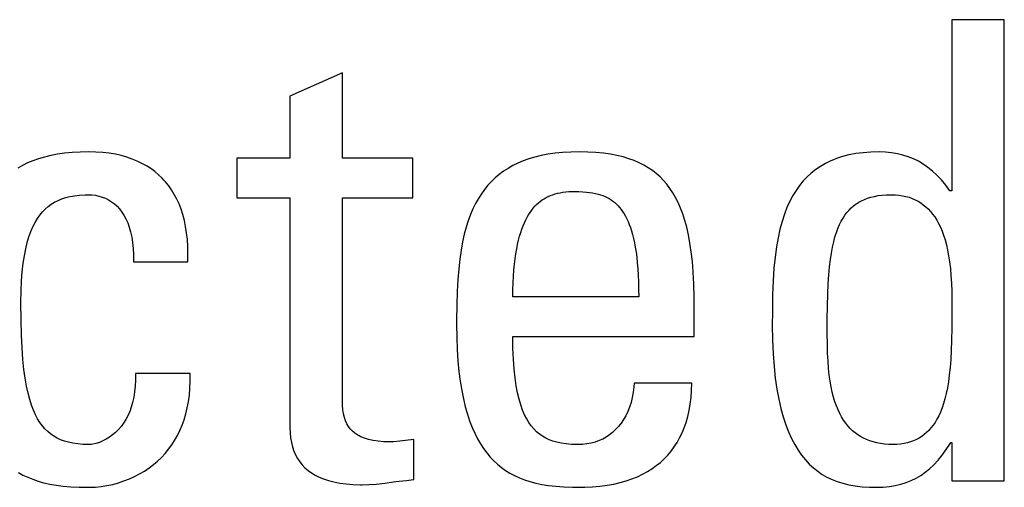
# Model space of a CAD drawing. Extents: x -837 to -216, y -123 to 601.
# Tile 34 of 136: x -531.95 to -528.42, y 156.51 to 158.19. Entities that reach past the tile are written whole.
import ezdxf

# ---------------------------------------------------------------- set-up
doc = ezdxf.new("R2010")
doc.units = 0
doc.header["$LTSCALE"] = 23.1
doc.layers.add('HEATSINK_AM_0', color=7, linetype='CONTINUOUS')

msp = doc.modelspace()

# ---------------------------------------------------------------- linework, layer by layer
at = {"layer": 'HEATSINK_AM_0', "color": 7}
for p, q in [((-528.4154, 158.1886), (-528.6034, 158.1886)), ((-528.6034, 158.1886), (-528.6034, 157.5741)), ((-528.4154, 156.533), (-528.4154, 158.1886)), ((-530.7902, 157.9983), (-530.9782, 157.9135)), ((-530.7902, 157.691), (-530.7902, 157.9983)), ((-530.9782, 157.9135), (-530.9782, 157.691)), ((-531.8588, 157.6955), (-531.8801, 157.6893)), ((-531.8361, 157.701), (-531.8588, 157.6955)), ((-531.8121, 157.7055), (-531.8361, 157.701)), ((-531.7866, 157.7091), (-531.8121, 157.7055)), ((-531.7596, 157.7118), (-531.7866, 157.7091)), ((-531.7308, 157.7134), (-531.7596, 157.7118)), ((-531.7004, 157.714), (-531.7308, 157.7134)), ((-531.6996, 157.714), (-531.7004, 157.714)), ((-531.6742, 157.7134), (-531.6996, 157.714)), ((-531.6499, 157.7117), (-531.6742, 157.7134)), ((-531.6267, 157.709), (-531.6499, 157.7117)), ((-531.6046, 157.7053), (-531.6267, 157.709)), ((-531.5836, 157.7006), (-531.6046, 157.7053)), ((-531.5636, 157.695), (-531.5836, 157.7006)), ((-531.5446, 157.6885), (-531.5636, 157.695)), ((-530.0998, 157.6952), (-530.1213, 157.6888)), ((-530.077, 157.7007), (-530.0998, 157.6952)), ((-530.0528, 157.7054), (-530.077, 157.7007)), ((-530.0271, 157.7091), (-530.0528, 157.7054)), ((-529.9999, 157.7118), (-530.0271, 157.7091)), ((-529.9709, 157.7134), (-529.9999, 157.7118)), ((-529.9402, 157.714), (-529.9709, 157.7134)), ((-529.9091, 157.7134), (-529.9402, 157.714)), ((-529.8803, 157.7118), (-529.9091, 157.7134)), ((-529.8534, 157.7092), (-529.8803, 157.7118)), ((-529.8284, 157.7056), (-529.8534, 157.7092)), ((-529.8051, 157.7011), (-529.8284, 157.7056)), ((-529.7832, 157.6958), (-529.8051, 157.7011)), ((-529.7628, 157.6897), (-529.7832, 157.6958)), ((-528.9958, 157.6971), (-529.0174, 157.6901)), ((-528.9727, 157.703), (-528.9958, 157.6971)), ((-528.9482, 157.7077), (-528.9727, 157.703)), ((-528.9222, 157.7112), (-528.9482, 157.7077)), ((-528.8944, 157.7133), (-528.9222, 157.7112)), ((-528.8648, 157.714), (-528.8944, 157.7133)), ((-528.8418, 157.7133), (-528.8648, 157.714)), ((-528.8199, 157.7111), (-528.8418, 157.7133)), ((-528.7991, 157.7076), (-528.8199, 157.7111)), ((-528.7791, 157.7028), (-528.7991, 157.7076)), ((-528.7599, 157.6966), (-528.7791, 157.7028)), ((-528.7414, 157.6891), (-528.7599, 157.6966)), ((-531.9374, 157.6655), (-531.9544, 157.656)), ((-531.9194, 157.6743), (-531.9374, 157.6655)), ((-531.9003, 157.6822), (-531.9194, 157.6743)), ((-531.8801, 157.6893), (-531.9003, 157.6822)), ((-531.5265, 157.6811), (-531.5446, 157.6885)), ((-531.5094, 157.6729), (-531.5265, 157.6811)), ((-531.4932, 157.6638), (-531.5094, 157.6729)), ((-531.4778, 157.654), (-531.4932, 157.6638)), ((-530.9782, 157.691), (-531.1685, 157.691)), ((-531.1685, 157.691), (-531.1685, 157.5488)), ((-530.5379, 157.691), (-530.7902, 157.691)), ((-530.5379, 157.5488), (-530.5379, 157.691)), ((-530.1788, 157.6647), (-530.1959, 157.655)), ((-530.1607, 157.6736), (-530.1788, 157.6647)), ((-530.1416, 157.6816), (-530.1607, 157.6736)), ((-530.1213, 157.6888), (-530.1416, 157.6816)), ((-529.7437, 157.6827), (-529.7628, 157.6897)), ((-529.7258, 157.675), (-529.7437, 157.6827)), ((-529.7089, 157.6665), (-529.7258, 157.675)), ((-529.693, 157.6571), (-529.7089, 157.6665)), ((-529.6781, 157.647), (-529.693, 157.6571)), ((-529.075, 157.6622), (-529.0919, 157.6508)), ((-529.057, 157.6726), (-529.075, 157.6622)), ((-529.0378, 157.6819), (-529.057, 157.6726)), ((-529.0278, 157.6861), (-529.0378, 157.6819)), ((-529.0174, 157.6901), (-529.0278, 157.6861)), ((-528.7235, 157.6802), (-528.7414, 157.6891)), ((-528.7062, 157.6699), (-528.7235, 157.6802)), ((-528.6894, 157.6582), (-528.7062, 157.6699)), ((-528.673, 157.6449), (-528.6894, 157.6582)), ((-531.4633, 157.6433), (-531.4778, 157.654)), ((-531.4496, 157.6318), (-531.4633, 157.6433)), ((-531.4367, 157.6194), (-531.4496, 157.6318)), ((-530.2272, 157.6333), (-530.2416, 157.6212)), ((-530.212, 157.6446), (-530.2272, 157.6333)), ((-530.1959, 157.655), (-530.212, 157.6446)), ((-529.6709, 157.6416), (-529.6781, 157.647)), ((-529.6639, 157.636), (-529.6709, 157.6416)), ((-529.6506, 157.6242), (-529.6639, 157.636)), ((-529.6381, 157.6115), (-529.6506, 157.6242)), ((-529.1229, 157.6245), (-529.137, 157.6096)), ((-529.1079, 157.6382), (-529.1229, 157.6245)), ((-529.0919, 157.6508), (-529.1079, 157.6382)), ((-528.6569, 157.63), (-528.673, 157.6449)), ((-528.6411, 157.6133), (-528.6569, 157.63)), ((-531.4306, 157.613), (-531.4367, 157.6194)), ((-531.4247, 157.6063), (-531.4306, 157.613)), ((-531.4134, 157.5922), (-531.4247, 157.6063)), ((-531.4029, 157.5773), (-531.4134, 157.5922)), ((-530.268, 157.5944), (-530.28, 157.5796)), ((-530.2552, 157.6083), (-530.268, 157.5944)), ((-530.2416, 157.6212), (-530.2552, 157.6083)), ((-529.6263, 157.5978), (-529.6381, 157.6115)), ((-529.6152, 157.5831), (-529.6263, 157.5978)), ((-529.1502, 157.5935), (-529.1627, 157.576)), ((-529.137, 157.6096), (-529.1502, 157.5935)), ((-528.6255, 157.5946), (-528.6411, 157.6133)), ((-528.6103, 157.5741), (-528.6255, 157.5946)), ((-531.7828, 157.5501), (-531.7675, 157.554)), ((-531.7675, 157.554), (-531.7509, 157.5569)), ((-531.7509, 157.5569), (-531.7328, 157.559)), ((-531.7328, 157.559), (-531.7131, 157.5601)), ((-531.7131, 157.5601), (-531.7004, 157.5603)), ((-531.7004, 157.5603), (-531.689, 157.5599)), ((-531.689, 157.5599), (-531.6762, 157.5583)), ((-531.6762, 157.5583), (-531.6637, 157.5557)), ((-531.6637, 157.5557), (-531.6516, 157.5521)), ((-531.6516, 157.5521), (-531.6399, 157.5474)), ((-531.3932, 157.5616), (-531.4029, 157.5773)), ((-531.3843, 157.5449), (-531.3932, 157.5616)), ((-530.2914, 157.5639), (-530.3021, 157.547)), ((-530.28, 157.5796), (-530.2914, 157.5639)), ((-530.0592, 157.5502), (-530.0517, 157.554)), ((-530.0517, 157.554), (-530.0438, 157.5575)), ((-530.0438, 157.5575), (-530.0356, 157.5605)), ((-530.0356, 157.5605), (-530.0271, 157.5632)), ((-530.0271, 157.5632), (-530.0182, 157.5656)), ((-530.0182, 157.5656), (-530.0088, 157.5676)), ((-530.0088, 157.5676), (-529.9989, 157.5692)), ((-529.9989, 157.5692), (-529.9884, 157.5704)), ((-529.9884, 157.5704), (-529.9773, 157.5713)), ((-529.9773, 157.5713), (-529.9655, 157.5717)), ((-529.9655, 157.5717), (-529.9586, 157.5718)), ((-529.9586, 157.5718), (-529.9569, 157.5718)), ((-529.9569, 157.5718), (-529.9413, 157.5716)), ((-529.9413, 157.5716), (-529.9274, 157.5709)), ((-529.9274, 157.5709), (-529.9148, 157.57)), ((-529.9148, 157.57), (-529.9032, 157.5686)), ((-529.9032, 157.5686), (-529.8924, 157.567)), ((-529.8924, 157.567), (-529.8824, 157.565)), ((-529.8824, 157.565), (-529.873, 157.5627)), ((-529.873, 157.5627), (-529.8641, 157.56)), ((-529.8641, 157.56), (-529.8558, 157.5571)), ((-529.8558, 157.5571), (-529.8478, 157.5538)), ((-529.8478, 157.5538), (-529.8403, 157.5501)), ((-529.6047, 157.5674), (-529.6152, 157.5831)), ((-529.5949, 157.5504), (-529.6047, 157.5674)), ((-529.1743, 157.5571), (-529.1852, 157.5366)), ((-529.1627, 157.576), (-529.1743, 157.5571)), ((-528.9061, 157.5478), (-528.8942, 157.5515)), ((-528.8942, 157.5515), (-528.8815, 157.5545)), ((-528.8815, 157.5545), (-528.8679, 157.557)), ((-528.8679, 157.557), (-528.8534, 157.5588)), ((-528.8534, 157.5588), (-528.8379, 157.5599)), ((-528.8379, 157.5599), (-528.8213, 157.5603)), ((-528.8213, 157.5603), (-528.8071, 157.5599)), ((-528.8071, 157.5599), (-528.7936, 157.5588)), ((-528.7936, 157.5588), (-528.7808, 157.5569)), ((-528.7808, 157.5569), (-528.7746, 157.5557)), ((-528.7746, 157.5557), (-528.7685, 157.5543)), ((-528.7685, 157.5543), (-528.7569, 157.551)), ((-528.7569, 157.551), (-528.7457, 157.547)), ((-528.6034, 157.5741), (-528.6103, 157.5741)), ((-531.8562, 157.5088), (-531.8457, 157.518)), ((-531.8457, 157.518), (-531.8346, 157.5263)), ((-531.8346, 157.5263), (-531.8228, 157.5335)), ((-531.8228, 157.5335), (-531.8104, 157.5399)), ((-531.8104, 157.5399), (-531.7971, 157.5455)), ((-531.7971, 157.5455), (-531.7828, 157.5501)), ((-531.6399, 157.5474), (-531.6288, 157.5417)), ((-531.6288, 157.5417), (-531.6182, 157.5351)), ((-531.6182, 157.5351), (-531.6082, 157.5274)), ((-531.6082, 157.5274), (-531.5987, 157.5187)), ((-531.5987, 157.5187), (-531.5898, 157.5091)), ((-531.3762, 157.5272), (-531.3843, 157.5449)), ((-531.369, 157.5086), (-531.3762, 157.5272)), ((-531.1685, 157.5488), (-530.9782, 157.5488)), ((-530.9782, 157.5488), (-530.9782, 156.7257)), ((-530.7902, 157.5488), (-530.5379, 157.5488)), ((-530.7901, 156.8266), (-530.7902, 157.5488)), ((-530.3122, 157.529), (-530.3216, 157.5098)), ((-530.3021, 157.547), (-530.3122, 157.529)), ((-530.1053, 157.5122), (-530.0993, 157.519)), ((-530.0993, 157.519), (-530.0932, 157.5253)), ((-530.0932, 157.5253), (-530.0868, 157.5311)), ((-530.0868, 157.5311), (-530.0803, 157.5365)), ((-530.0803, 157.5365), (-530.0735, 157.5415)), ((-530.0735, 157.5415), (-530.0665, 157.546)), ((-530.0665, 157.546), (-530.0592, 157.5502)), ((-529.8403, 157.5501), (-529.833, 157.5462)), ((-529.833, 157.5462), (-529.8261, 157.5418)), ((-529.8261, 157.5418), (-529.8195, 157.5371)), ((-529.8195, 157.5371), (-529.8131, 157.5321)), ((-529.8131, 157.5321), (-529.807, 157.5266)), ((-529.807, 157.5266), (-529.8011, 157.5206)), ((-529.8011, 157.5206), (-529.7954, 157.5142)), ((-529.5857, 157.5321), (-529.5949, 157.5504)), ((-529.577, 157.5124), (-529.5857, 157.5321)), ((-529.1852, 157.5366), (-529.1952, 157.5145)), ((-528.9645, 157.513), (-528.9561, 157.5204)), ((-528.9561, 157.5204), (-528.9472, 157.5271)), ((-528.9472, 157.5271), (-528.9425, 157.5302)), ((-528.9425, 157.5302), (-528.9378, 157.5331)), ((-528.9378, 157.5331), (-528.9278, 157.5386)), ((-528.9278, 157.5386), (-528.9173, 157.5435)), ((-528.9173, 157.5435), (-528.9061, 157.5478)), ((-528.7457, 157.547), (-528.7351, 157.5424)), ((-528.7351, 157.5424), (-528.7249, 157.5372)), ((-528.7249, 157.5372), (-528.7152, 157.5312)), ((-528.7152, 157.5312), (-528.7059, 157.5246)), ((-528.7059, 157.5246), (-528.697, 157.5174)), ((-528.697, 157.5174), (-528.6885, 157.5093)), ((-531.8844, 157.4745), (-531.8755, 157.4871)), ((-531.8755, 157.4871), (-531.8661, 157.4986)), ((-531.8661, 157.4986), (-531.8562, 157.5088)), ((-531.5898, 157.5091), (-531.5815, 157.4983)), ((-531.5815, 157.4983), (-531.5739, 157.4864)), ((-531.5739, 157.4864), (-531.5668, 157.4734)), ((-531.3626, 157.489), (-531.369, 157.5086)), ((-531.3571, 157.4683), (-531.3626, 157.489)), ((-530.3303, 157.4892), (-530.3385, 157.4672)), ((-530.3216, 157.5098), (-530.3303, 157.4892)), ((-530.1272, 157.4797), (-530.122, 157.4887)), ((-530.122, 157.4887), (-530.1166, 157.4971)), ((-530.1166, 157.4971), (-530.111, 157.5049)), ((-530.111, 157.5049), (-530.1082, 157.5086)), ((-530.1082, 157.5086), (-530.1053, 157.5122)), ((-529.7954, 157.5142), (-529.7899, 157.5073)), ((-529.7899, 157.5073), (-529.7846, 157.4999)), ((-529.7846, 157.4999), (-529.7795, 157.492)), ((-529.7795, 157.492), (-529.7745, 157.4834)), ((-529.7745, 157.4834), (-529.7698, 157.4742)), ((-529.569, 157.4912), (-529.577, 157.5124)), ((-529.5616, 157.4682), (-529.569, 157.4912)), ((-529.2045, 157.4906), (-529.2129, 157.4647)), ((-529.1952, 157.5145), (-529.2045, 157.4906)), ((-528.994, 157.4764), (-528.9872, 157.4868)), ((-528.9872, 157.4868), (-528.9801, 157.4963)), ((-528.9801, 157.4963), (-528.9725, 157.505)), ((-528.9725, 157.505), (-528.9645, 157.513)), ((-528.6885, 157.5093), (-528.6803, 157.5006)), ((-528.6803, 157.5006), (-528.6725, 157.4911)), ((-528.6725, 157.4911), (-528.665, 157.4807)), ((-528.665, 157.4807), (-528.6579, 157.4695)), ((-531.9078, 157.4282), (-531.9005, 157.4452)), ((-531.9005, 157.4452), (-531.8927, 157.4606)), ((-531.8927, 157.4606), (-531.8844, 157.4745)), ((-531.5668, 157.4734), (-531.5605, 157.4592)), ((-531.5605, 157.4592), (-531.5549, 157.4437)), ((-531.3526, 157.4465), (-531.3571, 157.4683)), ((-531.3489, 157.4236), (-531.3526, 157.4465)), ((-530.3385, 157.4672), (-530.3459, 157.4436)), ((-530.146, 157.4371), (-530.1416, 157.4489)), ((-530.1416, 157.4489), (-530.137, 157.4598)), ((-530.137, 157.4598), (-530.1322, 157.4701)), ((-530.1322, 157.4701), (-530.1272, 157.4797)), ((-529.7698, 157.4742), (-529.7653, 157.4644)), ((-529.7653, 157.4644), (-529.7609, 157.4538)), ((-529.7609, 157.4538), (-529.7568, 157.4424)), ((-529.5549, 157.4433), (-529.5616, 157.4682)), ((-529.2129, 157.4647), (-529.2205, 157.4366)), ((-529.0123, 157.4395), (-529.0066, 157.4529)), ((-529.0066, 157.4529), (-529.0005, 157.4651)), ((-529.0005, 157.4651), (-528.994, 157.4764)), ((-528.6579, 157.4695), (-528.6512, 157.4573)), ((-528.6512, 157.4573), (-528.6448, 157.4442)), ((-531.9146, 157.4095), (-531.9078, 157.4282)), ((-531.5549, 157.4437), (-531.5524, 157.4354)), ((-531.5524, 157.4354), (-531.5501, 157.4268)), ((-531.5501, 157.4268), (-531.5461, 157.4085)), ((-531.3463, 157.3994), (-531.3489, 157.4236)), ((-530.3527, 157.4182), (-530.3588, 157.3908)), ((-530.3459, 157.4436), (-530.3527, 157.4182)), ((-530.1579, 157.397), (-530.1542, 157.4113)), ((-530.1542, 157.4113), (-530.1502, 157.4246)), ((-530.1502, 157.4246), (-530.146, 157.4371)), ((-529.7568, 157.4424), (-529.7529, 157.4303)), ((-529.7529, 157.4303), (-529.7492, 157.4172)), ((-529.7492, 157.4172), (-529.7457, 157.4031)), ((-529.5488, 157.4164), (-529.5549, 157.4433)), ((-529.5433, 157.387), (-529.5488, 157.4164)), ((-529.2205, 157.4366), (-529.2272, 157.4061)), ((-529.0228, 157.4089), (-529.0177, 157.4249)), ((-529.0177, 157.4249), (-529.0123, 157.4395)), ((-528.6448, 157.4442), (-528.6388, 157.4301)), ((-528.6388, 157.4301), (-528.6332, 157.4148)), ((-528.6332, 157.4148), (-528.628, 157.3984)), ((-531.9263, 157.3663), (-531.9208, 157.389)), ((-531.9208, 157.389), (-531.9146, 157.4095)), ((-531.5461, 157.4085), (-531.543, 157.3887)), ((-531.543, 157.3887), (-531.5409, 157.3673)), ((-531.3448, 157.3741), (-531.3463, 157.3994)), ((-530.3588, 157.3908), (-530.3642, 157.3612)), ((-530.1646, 157.3657), (-530.1614, 157.3818)), ((-530.1614, 157.3818), (-530.1579, 157.397)), ((-529.7457, 157.4031), (-529.7424, 157.3881)), ((-529.7424, 157.3881), (-529.7394, 157.3719)), ((-529.5386, 157.3551), (-529.5433, 157.387)), ((-529.2272, 157.4061), (-529.233, 157.3729)), ((-529.0318, 157.3722), (-529.0275, 157.3914)), ((-529.0275, 157.3914), (-529.0228, 157.4089)), ((-528.628, 157.3984), (-528.6232, 157.3808)), ((-528.6232, 157.3808), (-528.6189, 157.3618)), ((-531.9354, 157.3141), (-531.9312, 157.3414)), ((-531.9312, 157.3414), (-531.9263, 157.3663)), ((-531.5409, 157.3673), (-531.5398, 157.3443)), ((-531.5398, 157.3443), (-531.5399, 157.3196)), ((-531.345, 157.3196), (-531.3443, 157.3475)), ((-531.3443, 157.3475), (-531.3448, 157.3741)), ((-530.3642, 157.3612), (-530.3688, 157.3291)), ((-530.1702, 157.3301), (-530.1676, 157.3484)), ((-530.1676, 157.3484), (-530.1646, 157.3657)), ((-529.7394, 157.3719), (-529.7367, 157.3546)), ((-529.7367, 157.3546), (-529.7343, 157.3361)), ((-529.5346, 157.3201), (-529.5386, 157.3551)), ((-529.233, 157.3729), (-529.2379, 157.3365)), ((-529.0392, 157.3277), (-529.0357, 157.3511)), ((-529.0357, 157.3511), (-529.0318, 157.3722)), ((-528.6189, 157.3618), (-528.6151, 157.3414)), ((-528.6151, 157.3414), (-528.6118, 157.3195)), ((-531.9388, 157.284), (-531.9354, 157.3141)), ((-531.5399, 157.3196), (-531.345, 157.3196)), ((-530.3688, 157.3291), (-530.3728, 157.294)), ((-530.1745, 157.2899), (-530.1725, 157.3106)), ((-530.1725, 157.3106), (-530.1702, 157.3301)), ((-529.7343, 157.3361), (-529.7321, 157.3162)), ((-529.7321, 157.3162), (-529.7304, 157.2949)), ((-529.5315, 157.2818), (-529.5346, 157.3201)), ((-529.2379, 157.3365), (-529.2418, 157.2964)), ((-529.0423, 157.3019), (-529.0392, 157.3277)), ((-528.6118, 157.3195), (-528.609, 157.2959)), ((-531.9413, 157.251), (-531.9388, 157.284)), ((-530.3728, 157.294), (-530.3759, 157.2555)), ((-530.1761, 157.2679), (-530.1745, 157.2899)), ((-529.7304, 157.2949), (-529.7289, 157.272)), ((-529.7289, 157.272), (-529.7278, 157.2476)), ((-529.5292, 157.2396), (-529.5315, 157.2818)), ((-529.2418, 157.2964), (-529.2447, 157.2517)), ((-529.0472, 157.2407), (-529.045, 157.273)), ((-529.045, 157.273), (-529.0423, 157.3019)), ((-528.609, 157.2959), (-528.6067, 157.2704)), ((-528.6067, 157.2704), (-528.605, 157.2428)), ((-531.9429, 157.2148), (-531.9413, 157.251)), ((-530.3759, 157.2555), (-530.3783, 157.2128)), ((-530.1782, 157.2197), (-530.1774, 157.2445)), ((-530.1774, 157.2445), (-530.1761, 157.2679)), ((-529.7278, 157.2476), (-529.7272, 157.2214)), ((-529.5278, 157.1928), (-529.5292, 157.2396)), ((-529.2447, 157.2517), (-529.2467, 157.2008)), ((-529.0488, 157.2039), (-529.0472, 157.2407)), ((-528.605, 157.2428), (-528.6039, 157.2125)), ((-531.9435, 157.1751), (-531.9429, 157.2148)), ((-530.3783, 157.2128), (-530.3798, 157.1646)), ((-530.1787, 157.1934), (-530.1782, 157.2197)), ((-529.7272, 157.2214), (-529.727, 157.1934)), ((-529.2467, 157.2008), (-529.2476, 157.1404)), ((-529.05, 157.1617), (-529.0488, 157.2039)), ((-528.6039, 157.2125), (-528.6034, 157.1785)), ((-531.9435, 157.1729), (-531.9435, 157.1751)), ((-531.9429, 157.1105), (-531.9435, 157.1729)), ((-530.3798, 157.1646), (-530.3804, 157.1086)), ((-529.727, 157.1934), (-530.1787, 157.1934)), ((-529.5275, 157.1499), (-529.5278, 157.1928)), ((-528.6034, 157.1785), (-528.6034, 157.1348)), ((-529.5275, 157.0513), (-529.5275, 157.1499)), ((-529.2476, 157.1404), (-529.2478, 157.0925)), ((-529.0505, 157.1119), (-529.05, 157.1617)), ((-528.6034, 157.1348), (-528.6036, 157.0811)), ((-531.9415, 157.0568), (-531.9429, 157.1105)), ((-530.3804, 157.1086), (-530.3805, 157.0948)), ((-530.3805, 157.0948), (-530.3799, 157.0481)), ((-529.2478, 157.0925), (-529.247, 157.0392)), ((-529.0505, 157.0629), (-529.0505, 157.1119)), ((-531.9392, 157.0102), (-531.9415, 157.0568)), ((-529.0501, 157.0244), (-529.0505, 157.0629)), ((-528.6036, 157.0811), (-528.6044, 157.0384)), ((-530.3799, 157.0481), (-530.3782, 157.0045)), ((-530.1787, 157.0513), (-529.5275, 157.0513)), ((-530.1781, 157.0083), (-530.1787, 157.0513)), ((-529.247, 157.0392), (-529.2449, 156.9898)), ((-529.0492, 156.9919), (-529.0501, 157.0244)), ((-528.6044, 157.0384), (-528.6057, 157.0017)), ((-531.9362, 156.9693), (-531.9392, 157.0102)), ((-530.3782, 157.0045), (-530.3756, 156.9639)), ((-530.1765, 156.9695), (-530.1781, 157.0083)), ((-529.2449, 156.9898), (-529.2416, 156.9441)), ((-529.0478, 156.9631), (-529.0492, 156.9919)), ((-528.6057, 157.0017), (-528.6075, 156.9692)), ((-531.9325, 156.9333), (-531.9362, 156.9693)), ((-530.3756, 156.9639), (-530.372, 156.9261)), ((-530.174, 156.9346), (-530.1765, 156.9695)), ((-529.0458, 156.9369), (-529.0478, 156.9631)), ((-528.6075, 156.9692), (-528.6098, 156.94)), ((-531.9282, 156.9015), (-531.9325, 156.9333)), ((-531.3358, 156.9183), (-531.533, 156.9183)), ((-531.533, 156.9183), (-531.5328, 156.8951)), ((-531.3358, 156.8914), (-531.3358, 156.9183)), ((-530.372, 156.9261), (-530.3675, 156.8909)), ((-530.1707, 156.9032), (-530.174, 156.9346)), ((-529.2416, 156.9441), (-529.237, 156.9018)), ((-529.0432, 156.913), (-529.0458, 156.9369)), ((-528.6098, 156.94), (-528.6127, 156.9135)), ((-531.9233, 156.8731), (-531.9282, 156.9015)), ((-531.5328, 156.8951), (-531.5337, 156.8732)), ((-531.3369, 156.8657), (-531.3358, 156.8914)), ((-530.3675, 156.8909), (-530.3622, 156.8581)), ((-530.1665, 156.8749), (-530.1707, 156.9032)), ((-529.743, 156.8839), (-529.744, 156.8707)), ((-529.5366, 156.8839), (-529.743, 156.8839)), ((-529.5374, 156.8574), (-529.5366, 156.8839)), ((-529.237, 156.9018), (-529.2314, 156.8627)), ((-529.0401, 156.8909), (-529.0432, 156.913)), ((-529.0366, 156.8704), (-529.0401, 156.8909)), ((-528.616, 156.8893), (-528.6197, 156.8672)), ((-528.6127, 156.9135), (-528.616, 156.8893)), ((-531.9179, 156.8479), (-531.9233, 156.8731)), ((-531.912, 156.8253), (-531.9179, 156.8479)), ((-531.5357, 156.8526), (-531.5387, 156.8332)), ((-531.5337, 156.8732), (-531.5357, 156.8526)), ((-531.3391, 156.8411), (-531.3369, 156.8657)), ((-530.3622, 156.8581), (-530.3561, 156.8275)), ((-530.1617, 156.8495), (-530.1665, 156.8749)), ((-530.1563, 156.8266), (-530.1617, 156.8495)), ((-529.7465, 156.8514), (-529.75, 156.8328)), ((-529.744, 156.8707), (-529.7465, 156.8514)), ((-529.5393, 156.8323), (-529.5374, 156.8574)), ((-529.2314, 156.8627), (-529.2248, 156.8267)), ((-529.0325, 156.8514), (-529.0366, 156.8704)), ((-529.028, 156.8338), (-529.0325, 156.8514)), ((-528.6239, 156.8468), (-528.6285, 156.8281)), ((-528.6197, 156.8672), (-528.6239, 156.8468)), ((-531.9056, 156.805), (-531.912, 156.8253)), ((-531.5427, 156.8151), (-531.5476, 156.798)), ((-531.5387, 156.8332), (-531.5427, 156.8151)), ((-531.3467, 156.7949), (-531.3424, 156.8175)), ((-531.3424, 156.8175), (-531.3391, 156.8411)), ((-530.7896, 156.8057), (-530.7901, 156.8266)), ((-530.3561, 156.8275), (-530.3493, 156.7991)), ((-530.1503, 156.806), (-530.1563, 156.8266)), ((-529.7546, 156.815), (-529.7601, 156.798)), ((-529.75, 156.8328), (-529.7546, 156.815)), ((-529.5423, 156.8083), (-529.5393, 156.8323)), ((-529.2248, 156.8267), (-529.2172, 156.7934)), ((-529.023, 156.8174), (-529.028, 156.8338)), ((-529.0176, 156.8022), (-529.023, 156.8174)), ((-528.6335, 156.8109), (-528.6389, 156.795)), ((-528.6285, 156.8281), (-528.6335, 156.8109)), ((-531.8987, 156.7869), (-531.9056, 156.805)), ((-531.8913, 156.7706), (-531.8987, 156.7869)), ((-531.5533, 156.7821), (-531.5598, 156.7671)), ((-531.5476, 156.798), (-531.5533, 156.7821)), ((-531.3519, 156.7733), (-531.3467, 156.7949)), ((-530.7882, 156.7886), (-530.7896, 156.8057)), ((-530.7859, 156.7738), (-530.7882, 156.7886)), ((-530.7828, 156.7607), (-530.7859, 156.7738)), ((-530.3493, 156.7991), (-530.3418, 156.7727)), ((-530.1437, 156.7875), (-530.1503, 156.806)), ((-530.1366, 156.7708), (-530.1437, 156.7875)), ((-529.7665, 156.782), (-529.7737, 156.767)), ((-529.7601, 156.798), (-529.7665, 156.782)), ((-529.5512, 156.7639), (-529.5463, 156.7855)), ((-529.5463, 156.7855), (-529.5423, 156.8083)), ((-529.2172, 156.7934), (-529.2088, 156.7628)), ((-529.0118, 156.788), (-529.0176, 156.8022)), ((-529.0055, 156.7748), (-529.0118, 156.788)), ((-528.9989, 156.7625), (-529.0055, 156.7748)), ((-528.6446, 156.7804), (-528.6507, 156.7669)), ((-528.6389, 156.795), (-528.6446, 156.7804)), ((-531.8835, 156.7559), (-531.8913, 156.7706)), ((-531.8753, 156.7426), (-531.8835, 156.7559)), ((-531.8665, 156.7307), (-531.8753, 156.7426)), ((-531.5752, 156.7403), (-531.584, 156.7283)), ((-531.5672, 156.7532), (-531.5752, 156.7403)), ((-531.5598, 156.7671), (-531.5672, 156.7532)), ((-531.3652, 156.7329), (-531.3581, 156.7526)), ((-531.3581, 156.7526), (-531.3519, 156.7733)), ((-530.7789, 156.7489), (-530.7828, 156.7607)), ((-530.774, 156.7383), (-530.7789, 156.7489)), ((-530.3418, 156.7727), (-530.3336, 156.7482)), ((-530.3336, 156.7482), (-530.3248, 156.7254)), ((-530.129, 156.7559), (-530.1366, 156.7708)), ((-530.1209, 156.7424), (-530.129, 156.7559)), ((-530.1123, 156.7303), (-530.1209, 156.7424)), ((-529.7905, 156.74), (-529.7999, 156.728)), ((-529.7817, 156.753), (-529.7905, 156.74)), ((-529.7737, 156.767), (-529.7817, 156.753)), ((-529.5639, 156.7237), (-529.5571, 156.7433)), ((-529.5571, 156.7433), (-529.5512, 156.7639)), ((-529.2088, 156.7628), (-529.1995, 156.7347)), ((-528.9919, 156.7511), (-528.9989, 156.7625)), ((-528.9844, 156.7406), (-528.9919, 156.7511)), ((-528.9766, 156.7308), (-528.9844, 156.7406)), ((-528.6639, 156.7432), (-528.671, 156.7327)), ((-528.6572, 156.7546), (-528.6639, 156.7432)), ((-528.6507, 156.7669), (-528.6572, 156.7546)), ((-531.8572, 156.72), (-531.8665, 156.7307)), ((-531.8474, 156.7103), (-531.8572, 156.72)), ((-531.8369, 156.7016), (-531.8474, 156.7103)), ((-531.6036, 156.7071), (-531.6144, 156.6979)), ((-531.5935, 156.7172), (-531.6036, 156.7071)), ((-531.584, 156.7283), (-531.5935, 156.7172)), ((-531.3821, 156.6959), (-531.3732, 156.714)), ((-531.3732, 156.714), (-531.3652, 156.7329)), ((-530.9782, 156.7257), (-530.9775, 156.7061)), ((-530.9775, 156.7061), (-530.9758, 156.6878)), ((-530.7683, 156.7286), (-530.774, 156.7383)), ((-530.7617, 156.7198), (-530.7683, 156.7286)), ((-530.754, 156.7117), (-530.7617, 156.7198)), ((-530.7453, 156.7043), (-530.754, 156.7117)), ((-530.7353, 156.6976), (-530.7453, 156.7043)), ((-530.3248, 156.7254), (-530.3155, 156.7041)), ((-530.3155, 156.7041), (-530.3055, 156.6844)), ((-530.1032, 156.7195), (-530.1123, 156.7303)), ((-530.0935, 156.7097), (-530.1032, 156.7195)), ((-530.0832, 156.7011), (-530.0935, 156.7097)), ((-529.8206, 156.7072), (-529.8319, 156.6983)), ((-529.81, 156.7171), (-529.8206, 156.7072)), ((-529.7999, 156.728), (-529.81, 156.7171)), ((-529.5801, 156.6875), (-529.5716, 156.7051)), ((-529.5716, 156.7051), (-529.5639, 156.7237)), ((-529.1995, 156.7347), (-529.1895, 156.7088)), ((-529.1895, 156.7088), (-529.1787, 156.6851)), ((-528.9684, 156.7217), (-528.9766, 156.7308)), ((-528.9598, 156.7134), (-528.9684, 156.7217)), ((-528.9507, 156.7057), (-528.9598, 156.7134)), ((-528.9412, 156.6986), (-528.9507, 156.7057)), ((-528.6944, 156.7064), (-528.7029, 156.6991)), ((-528.6862, 156.7144), (-528.6944, 156.7064)), ((-528.6785, 156.7231), (-528.6862, 156.7144)), ((-528.671, 156.7327), (-528.6785, 156.7231)), ((-531.8258, 156.6939), (-531.8369, 156.7016)), ((-531.8139, 156.687), (-531.8258, 156.6939)), ((-531.8012, 156.6811), (-531.8139, 156.687)), ((-531.7876, 156.676), (-531.8012, 156.6811)), ((-531.7729, 156.6717), (-531.7876, 156.676)), ((-531.757, 156.6683), (-531.7729, 156.6717)), ((-531.7398, 156.6658), (-531.757, 156.6683)), ((-531.6621, 156.6714), (-531.6743, 156.6675)), ((-531.6497, 156.6764), (-531.6621, 156.6714)), ((-531.6375, 156.6825), (-531.6497, 156.6764)), ((-531.6257, 156.6897), (-531.6375, 156.6825)), ((-531.6144, 156.6979), (-531.6257, 156.6897)), ((-531.4025, 156.6622), (-531.3919, 156.6787)), ((-531.3919, 156.6787), (-531.3821, 156.6959)), ((-530.9758, 156.6878), (-530.9729, 156.6708)), ((-530.9729, 156.6708), (-530.9689, 156.6551)), ((-530.7297, 156.6944), (-530.7353, 156.6976)), ((-530.7239, 156.6915), (-530.7297, 156.6944)), ((-530.711, 156.6862), (-530.7239, 156.6915)), ((-530.6965, 156.6817), (-530.711, 156.6862)), ((-530.6802, 156.678), (-530.6965, 156.6817)), ((-530.6618, 156.6753), (-530.6802, 156.678)), ((-530.6412, 156.6735), (-530.6618, 156.6753)), ((-530.6181, 156.6729), (-530.6412, 156.6735)), ((-530.6069, 156.6735), (-530.6181, 156.6729)), ((-530.5839, 156.676), (-530.6069, 156.6735)), ((-530.5333, 156.6821), (-530.5839, 156.676)), ((-530.5333, 156.5376), (-530.5333, 156.6821)), ((-530.3055, 156.6844), (-530.295, 156.6661)), ((-530.0724, 156.6935), (-530.0832, 156.7011)), ((-530.0608, 156.6867), (-530.0724, 156.6935)), ((-530.0483, 156.6809), (-530.0608, 156.6867)), ((-530.035, 156.6759), (-530.0483, 156.6809)), ((-530.0205, 156.6717), (-530.035, 156.6759)), ((-530.0047, 156.6683), (-530.0205, 156.6717)), ((-529.9874, 156.6659), (-530.0047, 156.6683)), ((-529.8975, 156.6688), (-529.9126, 156.666)), ((-529.8832, 156.6727), (-529.8975, 156.6688)), ((-529.8694, 156.6776), (-529.8832, 156.6727)), ((-529.8563, 156.6835), (-529.8694, 156.6776)), ((-529.8438, 156.6904), (-529.8563, 156.6835)), ((-529.8319, 156.6983), (-529.8438, 156.6904)), ((-529.5945, 156.6627), (-529.5895, 156.6707)), ((-529.5895, 156.6707), (-529.5801, 156.6875)), ((-529.1787, 156.6851), (-529.1673, 156.6633)), ((-528.9312, 156.6923), (-528.9412, 156.6986)), ((-528.9207, 156.6865), (-528.9312, 156.6923)), ((-528.9097, 156.6813), (-528.9207, 156.6865)), ((-528.898, 156.6768), (-528.9097, 156.6813)), ((-528.8858, 156.6729), (-528.898, 156.6768)), ((-528.873, 156.6697), (-528.8858, 156.6729)), ((-528.8594, 156.6671), (-528.873, 156.6697)), ((-528.763, 156.6697), (-528.7749, 156.6671)), ((-528.7517, 156.6729), (-528.763, 156.6697)), ((-528.741, 156.6768), (-528.7517, 156.6729)), ((-528.7308, 156.6814), (-528.741, 156.6768)), ((-528.721, 156.6866), (-528.7308, 156.6814)), ((-528.7117, 156.6925), (-528.721, 156.6866)), ((-528.7029, 156.6991), (-528.7117, 156.6925)), ((-528.6236, 156.646), (-528.609, 156.6688)), ((-528.609, 156.6688), (-528.608, 156.6706)), ((-528.608, 156.6706), (-528.6034, 156.6706)), ((-528.6034, 156.6706), (-528.6034, 156.533)), ((-531.721, 156.6642), (-531.7398, 156.6658)), ((-531.7004, 156.6637), (-531.721, 156.6642)), ((-531.6909, 156.6643), (-531.7004, 156.6637)), ((-531.686, 156.665), (-531.6909, 156.6643)), ((-531.6743, 156.6675), (-531.686, 156.665)), ((-531.4262, 156.6316), (-531.4139, 156.6465)), ((-531.4139, 156.6465), (-531.4025, 156.6622)), ((-530.9689, 156.6551), (-530.964, 156.6403)), ((-530.964, 156.6403), (-530.9581, 156.6266)), ((-530.295, 156.6661), (-530.2838, 156.6491)), ((-530.2838, 156.6491), (-530.2721, 156.6334)), ((-530.2721, 156.6334), (-530.2598, 156.6188)), ((-529.9682, 156.6643), (-529.9874, 156.6659)), ((-529.9466, 156.6637), (-529.9682, 156.6643)), ((-529.9448, 156.6637), (-529.9466, 156.6637)), ((-529.9283, 156.6643), (-529.9448, 156.6637)), ((-529.9126, 156.666), (-529.9283, 156.6643)), ((-529.6228, 156.6256), (-529.6109, 156.6398)), ((-529.6109, 156.6398), (-529.5998, 156.6549)), ((-529.5998, 156.6549), (-529.5945, 156.6627)), ((-529.1673, 156.6633), (-529.1552, 156.6434)), ((-529.1552, 156.6434), (-529.1424, 156.6252)), ((-528.8452, 156.6652), (-528.8594, 156.6671)), ((-528.8302, 156.6641), (-528.8452, 156.6652)), ((-528.8144, 156.6637), (-528.8302, 156.6641)), ((-528.8005, 156.6641), (-528.8144, 156.6637)), ((-528.7874, 156.6652), (-528.8005, 156.6641)), ((-528.7749, 156.6671), (-528.7874, 156.6652)), ((-528.6382, 156.6256), (-528.6236, 156.646)), ((-531.4681, 156.5915), (-531.4533, 156.6041)), ((-531.4533, 156.6041), (-531.4393, 156.6175)), ((-531.4393, 156.6175), (-531.4262, 156.6316)), ((-530.9581, 156.6266), (-530.9512, 156.6139)), ((-530.9512, 156.6139), (-530.9433, 156.6019)), ((-530.9433, 156.6019), (-530.9344, 156.5908)), ((-530.2598, 156.6188), (-530.247, 156.6053)), ((-530.247, 156.6053), (-530.2335, 156.5929)), ((-529.6639, 156.5879), (-529.6493, 156.5997)), ((-529.6493, 156.5997), (-529.6356, 156.6123)), ((-529.6356, 156.6123), (-529.6228, 156.6256)), ((-529.1424, 156.6252), (-529.129, 156.6086)), ((-529.129, 156.6086), (-529.1149, 156.5936)), ((-528.668, 156.5912), (-528.653, 156.6074)), ((-528.653, 156.6074), (-528.6382, 156.6256)), ((-531.9523, 156.5631), (-531.9362, 156.5542)), ((-531.5176, 156.5583), (-531.5003, 156.5686)), ((-531.5003, 156.5686), (-531.4838, 156.5796)), ((-531.4838, 156.5796), (-531.4681, 156.5915)), ((-530.9344, 156.5908), (-530.9245, 156.5804)), ((-530.9245, 156.5804), (-530.9135, 156.5709)), ((-530.9135, 156.5709), (-530.9014, 156.562)), ((-530.9014, 156.562), (-530.8881, 156.554)), ((-530.2335, 156.5929), (-530.2193, 156.5814)), ((-530.2193, 156.5814), (-530.2045, 156.5708)), ((-530.2045, 156.5708), (-530.1889, 156.5612)), ((-529.7132, 156.557), (-529.6958, 156.5665)), ((-529.6958, 156.5665), (-529.6794, 156.5768)), ((-529.6794, 156.5768), (-529.6639, 156.5879)), ((-529.1149, 156.5936), (-529.1002, 156.58)), ((-529.1002, 156.58), (-529.0847, 156.5677)), ((-529.0847, 156.5677), (-529.0685, 156.5567)), ((-528.7151, 156.5527), (-528.6989, 156.564)), ((-528.6989, 156.564), (-528.6833, 156.5768)), ((-528.6833, 156.5768), (-528.668, 156.5912)), ((-531.9362, 156.5542), (-531.9192, 156.5461)), ((-531.9192, 156.5461), (-531.9012, 156.5388)), ((-531.9012, 156.5388), (-531.8822, 156.5324)), ((-531.8822, 156.5324), (-531.8619, 156.5267)), ((-531.8619, 156.5267), (-531.8402, 156.5218)), ((-531.5939, 156.5264), (-531.5739, 156.5329)), ((-531.5739, 156.5329), (-531.5544, 156.5405)), ((-531.5544, 156.5405), (-531.5356, 156.549)), ((-531.5356, 156.549), (-531.5176, 156.5583)), ((-530.8881, 156.554), (-530.8734, 156.5466)), ((-530.8734, 156.5466), (-530.8574, 156.54)), ((-530.8574, 156.54), (-530.8399, 156.5342)), ((-530.8399, 156.5342), (-530.8207, 156.5293)), ((-530.8207, 156.5293), (-530.7998, 156.5253)), ((-530.6382, 156.5252), (-530.5985, 156.5304)), ((-530.5985, 156.5304), (-530.5619, 156.5349)), ((-530.5619, 156.5349), (-530.5333, 156.5376)), ((-530.1889, 156.5612), (-530.1724, 156.5524)), ((-530.1724, 156.5524), (-530.1551, 156.5444)), ((-530.1551, 156.5444), (-530.1367, 156.5373)), ((-530.1367, 156.5373), (-530.1172, 156.5309)), ((-530.1172, 156.5309), (-530.0964, 156.5254)), ((-529.8165, 156.5218), (-529.7935, 156.5272)), ((-529.7935, 156.5272), (-529.7718, 156.5334)), ((-529.7718, 156.5334), (-529.7512, 156.5404)), ((-529.7512, 156.5404), (-529.7317, 156.5483)), ((-529.7317, 156.5483), (-529.7132, 156.557)), ((-529.0685, 156.5567), (-529.0515, 156.5469)), ((-529.0515, 156.5469), (-529.0335, 156.5383)), ((-529.0335, 156.5383), (-529.0146, 156.5309)), ((-529.0146, 156.5309), (-528.9945, 156.5245)), ((-528.7864, 156.521), (-528.7674, 156.527)), ((-528.7674, 156.527), (-528.7492, 156.5343)), ((-528.7492, 156.5343), (-528.7318, 156.5428)), ((-528.7318, 156.5428), (-528.7151, 156.5527)), ((-528.6034, 156.533), (-528.4154, 156.533)), ((-531.8402, 156.5218), (-531.817, 156.5177)), ((-531.817, 156.5177), (-531.7919, 156.5145)), ((-531.7919, 156.5145), (-531.7647, 156.5121)), ((-531.7647, 156.5121), (-531.7348, 156.5106)), ((-531.7348, 156.5106), (-531.7015, 156.5101)), ((-531.7015, 156.5101), (-531.7004, 156.5101)), ((-531.7004, 156.5101), (-531.6953, 156.5101)), ((-531.6953, 156.5101), (-531.6759, 156.511)), ((-531.6759, 156.511), (-531.6556, 156.5131)), ((-531.6556, 156.5131), (-531.635, 156.5164)), ((-531.635, 156.5164), (-531.6143, 156.5208)), ((-531.6143, 156.5208), (-531.5939, 156.5264)), ((-530.7998, 156.5253), (-530.777, 156.5222)), ((-530.777, 156.5222), (-530.7522, 156.5202)), ((-530.7522, 156.5202), (-530.7251, 156.5193)), ((-530.7251, 156.5193), (-530.7191, 156.5193)), ((-530.7191, 156.5193), (-530.6958, 156.5199)), ((-530.6958, 156.5199), (-530.6695, 156.5218)), ((-530.6695, 156.5218), (-530.6382, 156.5252)), ((-530.0964, 156.5254), (-530.0741, 156.5207)), ((-530.0741, 156.5207), (-530.0502, 156.5168)), ((-530.0502, 156.5168), (-530.0244, 156.5137)), ((-530.0244, 156.5137), (-529.9962, 156.5116)), ((-529.9962, 156.5116), (-529.9651, 156.5104)), ((-529.9651, 156.5104), (-529.9402, 156.5101)), ((-529.9402, 156.5101), (-529.9208, 156.5104)), ((-529.9208, 156.5104), (-529.8927, 156.5117)), ((-529.8927, 156.5117), (-529.866, 156.5141)), ((-529.866, 156.5141), (-529.8406, 156.5175)), ((-529.8406, 156.5175), (-529.8165, 156.5218)), ((-528.9945, 156.5245), (-528.9731, 156.5193)), ((-528.9731, 156.5193), (-528.9503, 156.5152)), ((-528.9503, 156.5152), (-528.9257, 156.5123)), ((-528.9257, 156.5123), (-528.8989, 156.5106)), ((-528.8989, 156.5106), (-528.874, 156.5101)), ((-528.874, 156.5101), (-528.85, 156.5108)), ((-528.85, 156.5108), (-528.8276, 156.5129)), ((-528.8276, 156.5129), (-528.8064, 156.5163)), ((-528.8064, 156.5163), (-528.7864, 156.521))]:
    msp.add_line(p, q, dxfattribs=at)

doc.saveas('drawing.dxf')
